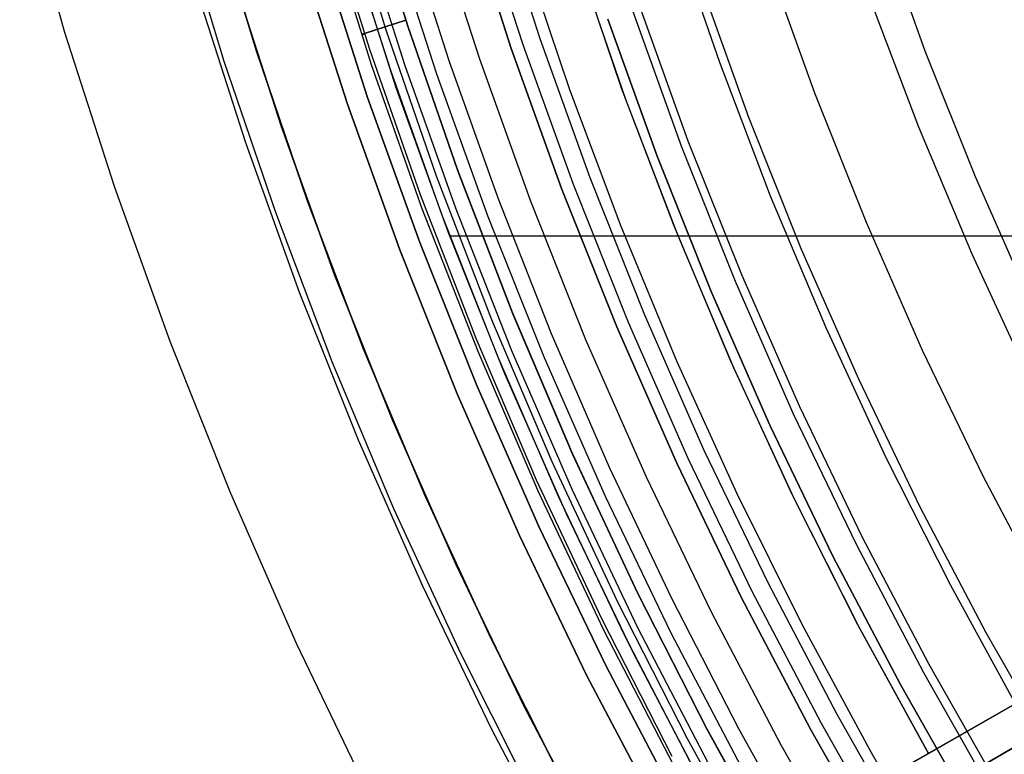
# Model space of a CAD drawing. Header units: millimetres. Extents: x 8929 to 10091, y -2708 to -1691.
# Tile 27 of 196: x 9435 to 9451, y -2093 to -2081. Entities that reach past the tile are written whole.
import ezdxf

# ---------------------------------------------------------------- set-up
doc = ezdxf.new("R2010")
doc.units = ezdxf.units.MM
for name, color, linetype in [('1', 7, 'Continuous'), ('COLOR EXT', 7, 'Continuous'), ('luz', 7, 'Continuous')]:
    doc.layers.add(name, color=color, linetype=linetype)

msp = doc.modelspace()

# ---------------------------------------------------------------- linework, layer by layer
at = {"layer": '1', "color": 7, "true_color": 0xffffff}
for p, q in [((9434.664, -2078.114, 69.704), (9435.399, -2080.707, 69.704)), ((9438.563, -2081.037, 46.606), (9437.81, -2078.541, 46.606)), ((9437.81, -2078.541, 34.804), (9438.563, -2081.037, 34.804)), ((9438.563, -2081.037, 40.705), (9437.81, -2078.541, 40.705)), ((9438.034, -2081.207, 65.998), (9437.275, -2078.693, 65.998)), ((9445.427, -2078.984, 44.653), (9446.188, -2081.214, 44.653)), ((9445.427, -2078.984, 44.653), (9446.188, -2081.214, 44.653)), ((9444.578, -2081.643, 42.804), (9443.8, -2079.356, 42.804)), ((9444.578, -2081.643, 51.854), (9443.8, -2079.356, 51.854)), ((9443.871, -2079.576, 60.904), (9444.643, -2081.824, 60.904)), ((9437.582, -2080.048, 71.704), (9438.382, -2082.539, 71.704)), ((9449.474, -2082.288, 76.403), (9448.671, -2080.171, 76.403)), ((9445.567, -2082.613, 138.188), (9444.76, -2080.369, 138.188)), ((9444.351, -2080.508, 46.153), (9445.163, -2082.766, 46.153)), ((9445.163, -2082.766, 53.153), (9444.351, -2080.508, 53.153)), ((9444.351, -2080.508, 49.653), (9445.163, -2082.766, 49.653)), ((9435.399, -2080.707, 69.704), (9436.223, -2083.274, 69.704)), ((9439.402, -2083.505, 46.606), (9438.563, -2081.037, 46.606)), ((9438.563, -2081.037, 34.804), (9439.402, -2083.505, 34.804)), ((9439.402, -2083.505, 40.705), (9438.563, -2081.037, 40.705)), ((9438.88, -2083.693, 65.998), (9438.034, -2081.207, 65.998)), ((9446.188, -2081.214, 44.653), (9447.027, -2083.416, 44.653)), ((9446.188, -2081.214, 44.653), (9447.027, -2083.416, 44.653)), ((9445.435, -2083.902, 42.804), (9444.578, -2081.643, 42.804)), ((9445.435, -2083.902, 51.854), (9444.578, -2081.643, 51.854)), ((9444.643, -2081.824, 60.904), (9445.492, -2084.044, 60.904)), ((9450.351, -2084.376, 76.403), (9449.474, -2082.288, 76.403)), ((9438.382, -2082.539, 71.704), (9439.268, -2085.002, 71.704)), ((9446.451, -2084.827, 138.188), (9445.567, -2082.613, 138.188)), ((9445.163, -2082.766, 46.153), (9446.053, -2084.994, 46.153)), ((9446.053, -2084.994, 53.153), (9445.163, -2082.766, 53.153)), ((9445.163, -2082.766, 49.653), (9446.053, -2084.994, 49.653)), ((9444.855, -2095.326, 34.804), (9466.566, -2082.922, 34.804)), ((9466.566, -2082.922, 42.804), (9449.63, -2092.597, 42.804)), ((9436.223, -2083.274, 69.704), (9437.135, -2085.81, 69.704)), ((9445.189, -2095.906, 34.804), (9466.789, -2083.308, 34.804)), ((9466.789, -2083.308, 42.804), (9449.94, -2093.135, 42.804)), ((9440.327, -2085.942, 46.606), (9439.402, -2083.505, 46.606)), ((9439.402, -2083.505, 34.804), (9440.327, -2085.942, 34.804)), ((9440.327, -2085.942, 40.705), (9439.402, -2083.505, 40.705)), ((9447.027, -2083.416, 44.653), (9447.941, -2085.587, 44.653)), ((9447.027, -2083.416, 44.653), (9447.941, -2085.587, 44.653)), ((9439.811, -2086.148, 65.998), (9438.88, -2083.693, 65.998)), ((9446.369, -2086.129, 42.804), (9445.435, -2083.902, 42.804)), ((9446.369, -2086.129, 51.854), (9445.435, -2083.902, 51.854)), ((9445.492, -2084.044, 60.904), (9446.416, -2086.234, 60.904)), ((9451.299, -2086.432, 76.403), (9450.351, -2084.376, 76.403)), ((9447.411, -2087.01, 138.188), (9446.451, -2084.827, 138.188)), ((9439.268, -2085.002, 71.704), (9440.238, -2087.432, 71.704)), ((9446.053, -2084.994, 46.153), (9447.018, -2087.19, 46.153)), ((9447.018, -2087.19, 53.153), (9446.053, -2084.994, 53.153)), ((9446.053, -2084.994, 49.653), (9447.018, -2087.19, 49.653)), ((9447.941, -2085.587, 44.653), (9448.93, -2087.726, 44.653)), ((9447.941, -2085.587, 44.653), (9448.93, -2087.726, 44.653)), ((9437.135, -2085.81, 69.704), (9438.135, -2088.314, 69.704)), ((9441.336, -2088.345, 46.606), (9440.327, -2085.942, 46.606)), ((9440.327, -2085.942, 34.804), (9441.336, -2088.345, 34.804)), ((9441.336, -2088.345, 40.705), (9440.327, -2085.942, 40.705)), ((9440.828, -2088.569, 65.998), (9439.811, -2086.148, 65.998)), ((9447.381, -2088.322, 42.804), (9446.369, -2086.129, 42.804)), ((9447.381, -2088.322, 51.854), (9446.369, -2086.129, 51.854)), ((9446.416, -2086.234, 60.904), (9447.415, -2088.392, 60.904)), ((9448.445, -2089.158, 138.188), (9447.411, -2087.01, 138.188)), ((9447.018, -2087.19, 46.153), (9448.059, -2089.352, 46.153)), ((9448.059, -2089.352, 53.153), (9447.018, -2087.19, 53.153)), ((9447.018, -2087.19, 49.653), (9448.059, -2089.352, 49.653)), ((9440.238, -2087.432, 71.704), (9441.291, -2089.828, 71.704)), ((9448.93, -2087.726, 44.653), (9449.992, -2089.829, 44.653)), ((9448.93, -2087.726, 44.653), (9449.992, -2089.829, 44.653)), ((9449.63, -2092.597, 60.904), (9458.313, -2087.637, 70.904)), ((9449.94, -2093.135, 60.904), (9458.579, -2088.097, 70.904)), ((9438.135, -2088.314, 69.704), (9439.22, -2090.782, 69.704)), ((9442.428, -2090.713, 46.606), (9441.336, -2088.345, 46.606)), ((9441.336, -2088.345, 34.804), (9442.428, -2090.713, 34.804)), ((9442.428, -2090.713, 40.705), (9441.336, -2088.345, 40.705)), ((9448.469, -2090.479, 42.804), (9447.381, -2088.322, 42.804)), ((9448.469, -2090.479, 51.854), (9447.381, -2088.322, 51.854)), ((9447.415, -2088.392, 60.904), (9448.486, -2090.513, 60.904)), ((9441.928, -2090.954, 65.998), (9440.828, -2088.569, 65.998)), ((9449.553, -2091.269, 138.188), (9448.445, -2089.158, 138.188)), ((9448.059, -2089.352, 46.153), (9449.174, -2091.476, 46.153)), ((9449.174, -2091.476, 53.153), (9448.059, -2089.352, 53.153)), ((9448.059, -2089.352, 49.653), (9449.174, -2091.476, 49.653)), ((9441.291, -2089.828, 71.704), (9442.427, -2092.185, 71.704)), ((9449.992, -2089.829, 44.653), (9451.127, -2091.894, 44.653)), ((9449.992, -2089.829, 44.653), (9451.127, -2091.894, 44.653)), ((9453.407, -2090.439, 76.403), (9444.372, -2095.601, 65.998)), ((9449.63, -2092.597, 42.804), (9448.469, -2090.479, 42.804)), ((9449.63, -2092.597, 51.854), (9448.469, -2090.479, 51.854)), ((9448.486, -2090.513, 60.904), (9449.63, -2092.597, 60.904)), ((9439.22, -2090.782, 69.704), (9440.389, -2093.21, 69.704)), ((9443.601, -2093.04, 46.606), (9442.428, -2090.713, 46.606)), ((9442.428, -2090.713, 34.804), (9443.601, -2093.04, 34.804)), ((9443.601, -2093.04, 40.705), (9442.428, -2090.713, 40.705)), ((9443.11, -2093.299, 65.998), (9441.928, -2090.954, 65.998)), ((9453.698, -2090.943, 76.403), (9444.71, -2096.185, 65.998)), ((9450.734, -2093.341, 138.188), (9449.553, -2091.269, 138.188)), ((9449.174, -2091.476, 46.153), (9450.362, -2093.561, 46.153)), ((9450.362, -2093.561, 53.153), (9449.174, -2091.476, 53.153)), ((9449.174, -2091.476, 49.653), (9450.362, -2093.561, 49.653)), ((9450.51, -2092.095, 73.067), (9450.51, -2092.095, 61.917)), ((9450.51, -2092.095, 42.804), (9450.51, -2092.095, 34.804)), ((9442.427, -2092.185, 71.704), (9443.643, -2094.503, 71.704)), ((9449.63, -2092.597, 55.603), (9440.847, -2097.615, 55.603)), ((9449.63, -2092.597, 42.804), (9449.63, -2092.597, 60.904))]:
    msp.add_line(p, q, dxfattribs=at)
at = {"layer": 'COLOR EXT', "color": 30, "true_color": 0xff8d00}
for p, q in [((9440.01, -2078.949, 21.604), (9440.769, -2081.347, 21.604)), ((9440.25, -2078.878, -28.696), (9441.007, -2081.268, -28.696)), ((9441.736, -2081.193, 19.504), (9441.005, -2078.906, 19.504)), ((9440.867, -2081.636, 34.804), (9440.097, -2079.236, 34.804)), ((9440.867, -2081.636, 28.204), (9440.097, -2079.236, 28.204)), ((9440.062, -2081.909, -28.696), (9439.283, -2079.482, -28.696)), ((9439.283, -2079.482, -30.696), (9440.062, -2081.909, -30.696)), ((9440.062, -2081.909, -29.696), (9439.283, -2079.482, -29.696)), ((9438.974, -2082.28, 34.804), (9438.182, -2079.815, 34.804)), ((9438.182, -2079.815, -30.696), (9438.974, -2082.28, -30.696)), ((9438.974, -2082.28, 2.054), (9438.182, -2079.815, 2.054)), ((9442.543, -2083.454, 19.504), (9441.736, -2081.193, 19.504)), ((9440.769, -2081.347, 21.604), (9441.61, -2083.717, 21.604)), ((9441.007, -2081.268, -28.696), (9441.845, -2083.629, -28.696)), ((9441.72, -2084.007, 34.804), (9440.867, -2081.636, 34.804)), ((9441.72, -2084.007, 28.204), (9440.867, -2081.636, 28.204)), ((9440.925, -2084.308, -28.696), (9440.062, -2081.909, -28.696)), ((9440.062, -2081.909, -30.696), (9440.925, -2084.308, -30.696)), ((9440.925, -2084.308, -29.696), (9440.062, -2081.909, -29.696)), ((9439.85, -2084.716, 34.804), (9438.974, -2082.28, 34.804)), ((9438.974, -2082.28, -30.696), (9439.85, -2084.716, -30.696)), ((9439.85, -2084.716, 2.054), (9438.974, -2082.28, 2.054)), ((9443.424, -2085.687, 19.504), (9442.543, -2083.454, 19.504)), ((9441.845, -2083.629, -28.696), (9442.764, -2085.961, -28.696)), ((9441.61, -2083.717, 21.604), (9442.533, -2086.057, 21.604)), ((9442.654, -2086.347, 34.804), (9441.72, -2084.007, 34.804)), ((9442.654, -2086.347, 28.204), (9441.72, -2084.007, 28.204)), ((9441.745, -2084.074, 21.604), (9482.608, -2084.074, 21.604)), ((9441.87, -2086.676, -28.696), (9440.925, -2084.308, -28.696)), ((9440.925, -2084.308, -30.696), (9441.87, -2086.676, -30.696)), ((9441.87, -2086.676, -29.696), (9440.925, -2084.308, -29.696)), ((9440.81, -2087.121, 34.804), (9439.85, -2084.716, 34.804)), ((9439.85, -2084.716, -30.696), (9440.81, -2087.121, -30.696)), ((9440.81, -2087.121, 2.054), (9439.85, -2084.716, 2.054)), ((9444.38, -2087.89, 19.504), (9443.424, -2085.687, 19.504)), ((9442.764, -2085.961, -28.696), (9443.763, -2088.259, -28.696)), ((9442.533, -2086.057, 21.604), (9443.535, -2088.363, 21.604)), ((9443.668, -2088.654, 34.804), (9442.654, -2086.347, 34.804)), ((9443.668, -2088.654, 28.204), (9442.654, -2086.347, 28.204)), ((9442.896, -2089.01, -28.696), (9441.87, -2086.676, -28.696)), ((9441.87, -2086.676, -30.696), (9442.896, -2089.01, -30.696)), ((9442.896, -2089.01, -29.696), (9441.87, -2086.676, -29.696)), ((9441.852, -2089.491, 34.804), (9440.81, -2087.121, 34.804)), ((9440.81, -2087.121, -30.696), (9441.852, -2089.491, -30.696)), ((9441.852, -2089.491, 2.054), (9440.81, -2087.121, 2.054)), ((9445.409, -2090.059, 19.504), (9444.38, -2087.89, 19.504)), ((9443.535, -2088.363, 21.604), (9444.616, -2090.634, 21.604)), ((9443.763, -2088.259, -28.696), (9444.84, -2090.522, -28.696)), ((9444.762, -2090.925, 34.804), (9443.668, -2088.654, 34.804)), ((9444.762, -2090.925, 28.204), (9443.668, -2088.654, 28.204)), ((9444.002, -2091.307, -28.696), (9442.896, -2089.01, -28.696)), ((9442.896, -2089.01, -30.696), (9444.002, -2091.307, -30.696)), ((9444.002, -2091.307, -29.696), (9442.896, -2089.01, -29.696)), ((9442.975, -2091.824, 34.804), (9441.852, -2089.491, 34.804)), ((9441.852, -2089.491, -30.696), (9442.975, -2091.824, -30.696)), ((9442.975, -2091.824, 2.054), (9441.852, -2089.491, 2.054)), ((9446.509, -2092.194, 19.504), (9445.409, -2090.059, 19.504)), ((9444.616, -2090.634, 21.604), (9445.775, -2092.866, 21.604)), ((9444.84, -2090.522, -28.696), (9445.995, -2092.746, -28.696)), ((9445.933, -2093.156, 34.804), (9444.762, -2090.925, 34.804)), ((9445.933, -2093.156, 28.204), (9444.762, -2090.925, 28.204)), ((9445.187, -2093.564, -28.696), (9444.002, -2091.307, -28.696)), ((9444.002, -2091.307, -30.696), (9445.187, -2093.564, -30.696)), ((9445.187, -2093.564, -29.696), (9444.002, -2091.307, -29.696)), ((9444.178, -2094.116, 34.804), (9442.975, -2091.824, 34.804)), ((9442.975, -2091.824, -30.696), (9444.178, -2094.116, -30.696)), ((9444.178, -2094.116, 2.054), (9442.975, -2091.824, 2.054)), ((9447.68, -2094.29, 19.504), (9446.509, -2092.194, 19.504))]:
    msp.add_line(p, q, dxfattribs=at)
at = {"layer": 'luz', "color": 7, "true_color": 0xffffff}
for p, q in [((9440.702, -2080.691, -23.809), (9439.958, -2078.264, -23.819)), ((9440.702, -2080.691, -24.395), (9439.958, -2078.264, -24.406)), ((9440.702, -2080.691, -25.809), (9439.958, -2078.264, -25.819)), ((9440.702, -2080.691, -26.395), (9439.958, -2078.264, -26.406)), ((9440.311, -2078.198, -23.44), (9441.052, -2080.608, -23.44)), ((9440.315, -2078.209, -23.615), (9441.056, -2080.621, -23.605)), ((9441.056, -2080.621, -24.605), (9440.315, -2078.209, -24.615)), ((9440.315, -2078.209, -23.196), (9441.056, -2080.621, -23.196)), ((9440.315, -2078.209, -25.615), (9441.056, -2080.621, -25.605)), ((9441.056, -2080.621, -26.605), (9440.315, -2078.209, -26.615)), ((9441.056, -2080.621, -28.896), (9440.315, -2078.209, -28.896)), ((9440.315, -2078.209, -24.946), (9441.056, -2080.621, -24.946)), ((9440.315, -2078.209, -27.552), (9441.056, -2080.621, -27.552)), ((9440.429, -2081.008, -24.013), (9439.678, -2078.586, -24.023)), ((9440.429, -2081.008, -24.186), (9439.678, -2078.586, -24.197)), ((9440.429, -2081.008, -26.013), (9439.678, -2078.586, -26.023)), ((9440.429, -2081.008, -26.186), (9439.678, -2078.586, -26.197)), ((9442.76, -2080.991, -25.957), (9442.011, -2078.658, -25.957)), ((9442.76, -2080.991, -23.196), (9442.011, -2078.658, -23.196)), ((9442.011, -2078.658, -24.577), (9442.76, -2080.991, -24.577)), ((9442.202, -2078.6, -30.696), (9442.95, -2080.927, -30.696)), ((9443.234, -2080.83, -26.457), (9442.49, -2078.513, -26.457)), ((9442.24, -2081.168, -31.218), (9441.485, -2078.817, -31.218)), ((9440.459, -2081.257, -24.098), (9439.705, -2078.854, -24.109)), ((9440.459, -2081.257, -26.098), (9439.705, -2078.854, -26.109)), ((9448.819, -2078.93, -28.82), (9449.574, -2081.028, -28.82)), ((9440.767, -2079.034, -30.696), (9441.53, -2081.41, -30.696)), ((9440.394, -2081.797, -30.696), (9439.618, -2079.381, -30.696)), ((9440.394, -2081.797, -28.896), (9439.618, -2079.381, -28.896)), ((9439.618, -2079.381, -29.796), (9440.394, -2081.797, -29.796)), ((9442.956, -2079.392, -26.421), (9443.721, -2081.668, -26.421)), ((9446.976, -2079.557, -29.883), (9447.753, -2081.719, -29.883)), ((9446.675, -2082.127, -29.575), (9445.885, -2079.928, -29.575)), ((9444.866, -2080.275, -29.289), (9445.67, -2082.509, -29.289)), ((9441.024, -2080.524, -23.596), (9440.343, -2080.746, -24.01)), ((9440.343, -2080.746, -24.183), (9441.024, -2080.524, -24.596)), ((9441.024, -2080.524, -25.596), (9440.343, -2080.746, -26.01)), ((9440.343, -2080.746, -26.183), (9441.024, -2080.524, -26.596)), ((9441.052, -2080.608, -23.44), (9441.875, -2082.991, -23.44)), ((9440.297, -2080.761, -24.084), (9440.296, -2080.761, -24.088)), ((9440.296, -2080.761, -24.088), (9440.296, -2080.761, -24.091)), ((9440.296, -2080.761, -24.091), (9440.296, -2080.761, -24.095)), ((9440.296, -2080.761, -24.095), (9440.296, -2080.761, -24.098)), ((9440.296, -2080.761, -24.098), (9440.296, -2080.761, -24.102)), ((9440.296, -2080.761, -24.102), (9440.296, -2080.761, -24.105)), ((9440.296, -2080.761, -24.105), (9440.297, -2080.761, -24.108)), ((9440.297, -2080.761, -26.084), (9440.296, -2080.761, -26.088)), ((9440.296, -2080.761, -26.088), (9440.296, -2080.761, -26.091)), ((9440.296, -2080.761, -26.091), (9440.296, -2080.761, -26.095)), ((9440.296, -2080.761, -26.095), (9440.296, -2080.761, -26.098)), ((9440.296, -2080.761, -26.098), (9440.296, -2080.761, -26.102)), ((9440.296, -2080.761, -26.102), (9440.296, -2080.761, -26.105)), ((9440.296, -2080.761, -26.105), (9440.297, -2080.761, -26.108)), ((9440.298, -2080.761, -24.078), (9440.297, -2080.761, -24.081)), ((9440.297, -2080.761, -24.081), (9440.297, -2080.761, -24.084)), ((9440.297, -2080.761, -24.108), (9440.297, -2080.761, -24.112)), ((9440.297, -2080.761, -24.112), (9440.298, -2080.761, -24.115)), ((9440.298, -2080.761, -26.078), (9440.297, -2080.761, -26.081)), ((9440.297, -2080.761, -26.081), (9440.297, -2080.761, -26.084)), ((9440.297, -2080.761, -26.108), (9440.297, -2080.761, -26.112)), ((9440.297, -2080.761, -26.112), (9440.298, -2080.761, -26.115)), ((9440.299, -2080.76, -24.071), (9440.298, -2080.76, -24.074)), ((9440.298, -2080.76, -24.074), (9440.298, -2080.761, -24.078)), ((9440.298, -2080.761, -24.115), (9440.298, -2080.76, -24.119)), ((9440.298, -2080.76, -24.119), (9440.299, -2080.76, -24.122)), ((9440.299, -2080.76, -26.071), (9440.298, -2080.76, -26.074)), ((9440.298, -2080.76, -26.074), (9440.298, -2080.761, -26.078)), ((9440.298, -2080.761, -26.115), (9440.298, -2080.76, -26.119)), ((9440.298, -2080.76, -26.119), (9440.299, -2080.76, -26.122)), ((9440.3, -2080.76, -24.068), (9440.299, -2080.76, -24.071)), ((9440.299, -2080.76, -24.122), (9440.3, -2080.76, -24.125)), ((9440.3, -2080.76, -26.068), (9440.299, -2080.76, -26.071)), ((9440.299, -2080.76, -26.122), (9440.3, -2080.76, -26.125)), ((9440.301, -2080.76, -24.064), (9440.3, -2080.76, -24.068)), ((9440.3, -2080.76, -24.125), (9440.301, -2080.76, -24.129)), ((9440.301, -2080.76, -26.064), (9440.3, -2080.76, -26.068)), ((9440.3, -2080.76, -26.125), (9440.301, -2080.76, -26.129)), ((9440.302, -2080.759, -24.061), (9440.301, -2080.76, -24.064)), ((9440.301, -2080.76, -24.129), (9440.302, -2080.759, -24.132)), ((9440.302, -2080.759, -26.061), (9440.301, -2080.76, -26.064)), ((9440.301, -2080.76, -26.129), (9440.302, -2080.759, -26.132)), ((9440.303, -2080.759, -24.058), (9440.302, -2080.759, -24.061)), ((9440.302, -2080.759, -24.132), (9440.303, -2080.759, -24.135)), ((9440.303, -2080.759, -26.058), (9440.302, -2080.759, -26.061)), ((9440.302, -2080.759, -26.132), (9440.303, -2080.759, -26.135)), ((9440.304, -2080.758, -24.055), (9440.303, -2080.759, -24.058)), ((9440.303, -2080.759, -24.135), (9440.304, -2080.758, -24.138)), ((9440.304, -2080.758, -26.055), (9440.303, -2080.759, -26.058)), ((9440.303, -2080.759, -26.135), (9440.304, -2080.758, -26.138)), ((9440.306, -2080.758, -24.052), (9440.304, -2080.758, -24.055)), ((9440.304, -2080.758, -24.138), (9440.306, -2080.758, -24.141)), ((9440.306, -2080.758, -26.052), (9440.304, -2080.758, -26.055)), ((9440.304, -2080.758, -26.138), (9440.306, -2080.758, -26.141)), ((9440.307, -2080.757, -24.049), (9440.306, -2080.758, -24.052)), ((9440.306, -2080.758, -24.141), (9440.307, -2080.757, -24.144)), ((9440.307, -2080.757, -26.049), (9440.306, -2080.758, -26.052)), ((9440.306, -2080.758, -26.141), (9440.307, -2080.757, -26.144)), ((9440.309, -2080.757, -24.046), (9440.307, -2080.757, -24.049)), ((9440.307, -2080.757, -24.144), (9440.309, -2080.757, -24.147)), ((9440.309, -2080.757, -26.046), (9440.307, -2080.757, -26.049)), ((9440.307, -2080.757, -26.144), (9440.309, -2080.757, -26.147)), ((9440.311, -2080.756, -24.043), (9440.309, -2080.757, -24.046)), ((9440.309, -2080.757, -24.147), (9440.311, -2080.756, -24.15)), ((9440.311, -2080.756, -26.043), (9440.309, -2080.757, -26.046)), ((9440.309, -2080.757, -26.147), (9440.311, -2080.756, -26.15)), ((9440.313, -2080.756, -24.04), (9440.311, -2080.756, -24.043)), ((9440.311, -2080.756, -24.15), (9440.313, -2080.756, -24.153)), ((9440.313, -2080.756, -26.04), (9440.311, -2080.756, -26.043)), ((9440.311, -2080.756, -26.15), (9440.313, -2080.756, -26.153)), ((9440.314, -2080.755, -24.037), (9440.313, -2080.756, -24.04)), ((9440.313, -2080.756, -24.153), (9440.314, -2080.755, -24.156)), ((9440.314, -2080.755, -26.037), (9440.313, -2080.756, -26.04)), ((9440.313, -2080.756, -26.153), (9440.314, -2080.755, -26.156)), ((9440.316, -2080.755, -24.034), (9440.314, -2080.755, -24.037)), ((9440.314, -2080.755, -24.156), (9440.316, -2080.755, -24.159)), ((9440.316, -2080.755, -26.034), (9440.314, -2080.755, -26.037)), ((9440.314, -2080.755, -26.156), (9440.316, -2080.755, -26.159)), ((9440.318, -2080.754, -24.032), (9440.316, -2080.755, -24.034)), ((9440.316, -2080.755, -24.159), (9440.318, -2080.754, -24.161)), ((9440.318, -2080.754, -26.032), (9440.316, -2080.755, -26.034)), ((9440.316, -2080.755, -26.159), (9440.318, -2080.754, -26.161)), ((9440.321, -2080.753, -24.029), (9440.318, -2080.754, -24.032)), ((9440.318, -2080.754, -24.161), (9440.321, -2080.753, -24.164)), ((9440.321, -2080.753, -26.029), (9440.318, -2080.754, -26.032)), ((9440.318, -2080.754, -26.161), (9440.321, -2080.753, -26.164)), ((9440.323, -2080.752, -24.027), (9440.321, -2080.753, -24.029)), ((9440.321, -2080.753, -24.164), (9440.323, -2080.752, -24.166)), ((9440.323, -2080.752, -26.027), (9440.321, -2080.753, -26.029)), ((9440.321, -2080.753, -26.164), (9440.323, -2080.752, -26.166)), ((9440.325, -2080.752, -24.024), (9440.323, -2080.752, -24.027)), ((9440.323, -2080.752, -24.166), (9440.325, -2080.752, -24.169)), ((9440.325, -2080.752, -26.024), (9440.323, -2080.752, -26.027)), ((9440.323, -2080.752, -26.166), (9440.325, -2080.752, -26.169)), ((9440.328, -2080.751, -24.022), (9440.325, -2080.752, -24.024)), ((9440.325, -2080.752, -24.169), (9440.328, -2080.751, -24.171)), ((9440.328, -2080.751, -26.022), (9440.325, -2080.752, -26.024)), ((9440.325, -2080.752, -26.169), (9440.328, -2080.751, -26.171)), ((9440.33, -2080.75, -24.02), (9440.328, -2080.751, -24.022)), ((9440.328, -2080.751, -24.171), (9440.33, -2080.75, -24.173)), ((9440.33, -2080.75, -26.02), (9440.328, -2080.751, -26.022)), ((9440.328, -2080.751, -26.171), (9440.33, -2080.75, -26.173)), ((9440.333, -2080.749, -24.018), (9440.33, -2080.75, -24.02)), ((9440.33, -2080.75, -24.173), (9440.333, -2080.749, -24.175)), ((9440.333, -2080.749, -26.018), (9440.33, -2080.75, -26.02)), ((9440.33, -2080.75, -26.173), (9440.333, -2080.749, -26.175)), ((9440.335, -2080.748, -24.015), (9440.333, -2080.749, -24.018)), ((9440.333, -2080.749, -24.175), (9440.335, -2080.748, -24.177)), ((9440.335, -2080.748, -26.015), (9440.333, -2080.749, -26.018)), ((9440.333, -2080.749, -26.175), (9440.335, -2080.748, -26.177)), ((9440.338, -2080.748, -24.014), (9440.335, -2080.748, -24.015)), ((9440.335, -2080.748, -24.177), (9440.338, -2080.748, -24.179)), ((9440.338, -2080.748, -26.014), (9440.335, -2080.748, -26.015)), ((9440.335, -2080.748, -26.177), (9440.338, -2080.748, -26.179)), ((9440.341, -2080.747, -24.012), (9440.338, -2080.748, -24.014)), ((9440.338, -2080.748, -24.179), (9440.341, -2080.747, -24.181)), ((9440.341, -2080.747, -26.012), (9440.338, -2080.748, -26.014)), ((9440.338, -2080.748, -26.179), (9440.341, -2080.747, -26.181)), ((9440.343, -2080.746, -24.01), (9440.341, -2080.747, -24.012)), ((9440.341, -2080.747, -24.181), (9440.343, -2080.746, -24.183)), ((9440.343, -2080.746, -26.01), (9440.341, -2080.747, -26.012)), ((9440.341, -2080.747, -26.181), (9440.343, -2080.746, -26.183)), ((9441.53, -2083.091, -23.798), (9440.702, -2080.691, -23.809)), ((9441.53, -2083.091, -24.384), (9440.702, -2080.691, -24.395)), ((9441.53, -2083.091, -25.798), (9440.702, -2080.691, -25.809)), ((9441.53, -2083.091, -26.384), (9440.702, -2080.691, -26.395)), ((9441.056, -2080.621, -23.605), (9441.881, -2083.006, -23.594)), ((9441.881, -2083.006, -24.594), (9441.056, -2080.621, -24.605)), ((9441.056, -2080.621, -23.196), (9441.881, -2083.006, -23.196)), ((9441.056, -2080.621, -25.605), (9441.881, -2083.006, -25.594)), ((9441.881, -2083.006, -26.594), (9441.056, -2080.621, -26.605)), ((9441.881, -2083.006, -28.896), (9441.056, -2080.621, -28.896)), ((9441.056, -2080.621, -24.946), (9441.881, -2083.006, -24.946)), ((9441.056, -2080.621, -27.552), (9441.881, -2083.006, -27.552)), ((9442.95, -2080.927, -30.696), (9443.777, -2083.227, -30.696)), ((9444.057, -2083.12, -26.457), (9443.234, -2080.83, -26.457)), ((9441.263, -2083.402, -24.002), (9440.429, -2081.008, -24.013)), ((9441.263, -2083.402, -24.176), (9440.429, -2081.008, -24.186)), ((9441.263, -2083.402, -26.002), (9440.429, -2081.008, -26.013)), ((9441.263, -2083.402, -26.176), (9440.429, -2081.008, -26.186)), ((9443.59, -2083.298, -25.957), (9442.76, -2080.991, -25.957)), ((9443.59, -2083.298, -23.196), (9442.76, -2080.991, -23.196)), ((9442.76, -2080.991, -24.577), (9443.59, -2083.298, -24.577)), ((9449.574, -2081.028, -28.82), (9450.401, -2083.099, -28.82)), ((9441.295, -2083.633, -24.088), (9440.459, -2081.257, -24.098)), ((9441.295, -2083.633, -26.088), (9440.459, -2081.257, -26.098)), ((9443.076, -2083.493, -31.218), (9442.24, -2081.168, -31.218)), ((9441.53, -2081.41, -30.696), (9442.374, -2083.759, -30.696)), ((9443.721, -2081.668, -26.421), (9444.564, -2083.916, -26.421)), ((9447.753, -2081.719, -29.883), (9448.605, -2083.852, -29.883)), ((9441.252, -2084.184, -30.696), (9440.394, -2081.797, -30.696)), ((9441.252, -2084.184, -28.896), (9440.394, -2081.797, -28.896)), ((9440.394, -2081.797, -29.796), (9441.252, -2084.184, -29.796)), ((9447.542, -2084.298, -29.575), (9446.675, -2082.127, -29.575)), ((9445.67, -2082.509, -29.289), (9446.55, -2084.714, -29.289)), ((9441.875, -2082.991, -23.44), (9442.781, -2085.344, -23.44)), ((9441.881, -2083.006, -23.594), (9442.788, -2085.36, -23.582)), ((9442.788, -2085.36, -24.582), (9441.881, -2083.006, -24.594)), ((9441.881, -2083.006, -23.196), (9442.788, -2085.36, -23.196)), ((9441.881, -2083.006, -25.594), (9442.788, -2085.36, -25.582)), ((9442.788, -2085.36, -26.582), (9441.881, -2083.006, -26.594)), ((9442.788, -2085.36, -28.896), (9441.881, -2083.006, -28.896)), ((9441.881, -2083.006, -24.946), (9442.788, -2085.36, -24.946)), ((9441.881, -2083.006, -27.552), (9442.788, -2085.36, -27.552)), ((9442.442, -2085.46, -23.787), (9441.53, -2083.091, -23.798)), ((9442.442, -2085.46, -24.373), (9441.53, -2083.091, -24.384)), ((9442.442, -2085.46, -25.787), (9441.53, -2083.091, -25.798)), ((9442.442, -2085.46, -26.373), (9441.53, -2083.091, -26.384)), ((9444.96, -2085.381, -26.457), (9444.057, -2083.12, -26.457)), ((9450.401, -2083.099, -28.82), (9451.298, -2085.141, -28.82)), ((9444.498, -2085.574, -25.957), (9443.59, -2083.298, -25.957)), ((9444.498, -2085.574, -23.196), (9443.59, -2083.298, -23.196)), ((9443.59, -2083.298, -24.577), (9444.498, -2085.574, -24.577)), ((9443.777, -2083.227, -30.696), (9444.683, -2085.497, -30.696)), ((9442.18, -2085.765, -23.992), (9441.263, -2083.402, -24.002)), ((9442.18, -2085.765, -24.165), (9441.263, -2083.402, -24.176)), ((9442.18, -2085.765, -25.992), (9441.263, -2083.402, -26.002)), ((9442.18, -2085.765, -26.165), (9441.263, -2083.402, -26.176)), ((9443.991, -2085.787, -31.218), (9443.076, -2083.493, -31.218)), ((9442.213, -2085.978, -24.077), (9441.295, -2083.633, -24.088)), ((9442.213, -2085.978, -26.077), (9441.295, -2083.633, -26.088)), ((9442.374, -2083.759, -30.696), (9443.3, -2086.077, -30.696)), ((9448.605, -2083.852, -29.883), (9449.53, -2085.955, -29.883)), ((9444.564, -2083.916, -26.421), (9445.483, -2086.134, -26.421)), ((9442.193, -2086.541, -30.696), (9441.252, -2084.184, -30.696)), ((9442.193, -2086.541, -28.896), (9441.252, -2084.184, -28.896)), ((9441.252, -2084.184, -29.796), (9442.193, -2086.541, -29.796)), ((9448.482, -2086.437, -29.575), (9447.542, -2084.298, -29.575)), ((9446.55, -2084.714, -29.289), (9447.506, -2086.887, -29.289)), ((9443.435, -2087.796, -23.776), (9442.442, -2085.46, -23.787)), ((9443.435, -2087.796, -24.362), (9442.442, -2085.46, -24.373)), ((9443.435, -2087.796, -25.776), (9442.442, -2085.46, -25.787)), ((9443.435, -2087.796, -26.362), (9442.442, -2085.46, -26.373)), ((9442.781, -2085.344, -23.44), (9443.768, -2087.664, -23.44)), ((9442.788, -2085.36, -23.582), (9443.776, -2087.681, -23.571)), ((9443.776, -2087.681, -24.571), (9442.788, -2085.36, -24.582)), ((9442.788, -2085.36, -23.196), (9443.776, -2087.681, -23.196)), ((9442.788, -2085.36, -25.582), (9443.776, -2087.681, -25.571)), ((9443.776, -2087.681, -26.571), (9442.788, -2085.36, -26.582)), ((9443.776, -2087.681, -28.896), (9442.788, -2085.36, -28.896)), ((9442.788, -2085.36, -24.946), (9443.776, -2087.681, -24.946)), ((9442.788, -2085.36, -27.552), (9443.776, -2087.681, -27.552)), ((9445.939, -2087.609, -26.457), (9444.96, -2085.381, -26.457)), ((9445.485, -2087.818, -25.957), (9444.498, -2085.574, -25.957)), ((9445.485, -2087.818, -23.196), (9444.498, -2085.574, -23.196)), ((9444.498, -2085.574, -24.577), (9445.485, -2087.818, -24.577)), ((9444.683, -2085.497, -30.696), (9445.667, -2087.734, -30.696)), ((9443.177, -2088.096, -23.981), (9442.18, -2085.765, -23.992)), ((9443.177, -2088.096, -24.154), (9442.18, -2085.765, -24.165)), ((9443.177, -2088.096, -25.981), (9442.18, -2085.765, -25.992)), ((9443.177, -2088.096, -26.154), (9442.18, -2085.765, -26.165)), ((9444.985, -2088.048, -31.218), (9443.991, -2085.787, -31.218)), ((9449.53, -2085.955, -29.883), (9450.526, -2088.025, -29.883)), ((9443.21, -2088.291, -24.066), (9442.213, -2085.978, -24.077)), ((9443.21, -2088.291, -26.066), (9442.213, -2085.978, -26.077)), ((9443.3, -2086.077, -30.696), (9444.304, -2088.362, -30.696)), ((9445.483, -2086.134, -26.421), (9446.477, -2088.32, -26.421)), ((9449.497, -2088.543, -29.575), (9448.482, -2086.437, -29.575)), ((9443.214, -2088.863, -30.696), (9442.193, -2086.541, -30.696)), ((9443.214, -2088.863, -28.896), (9442.193, -2086.541, -28.896)), ((9442.193, -2086.541, -29.796), (9443.214, -2088.863, -29.796)), ((9447.506, -2086.887, -29.289), (9448.536, -2089.026, -29.289)), ((9443.768, -2087.664, -23.44), (9444.836, -2089.948, -23.44)), ((9443.776, -2087.681, -23.571), (9444.845, -2089.967, -23.56)), ((9444.845, -2089.967, -24.56), (9443.776, -2087.681, -24.571)), ((9443.776, -2087.681, -23.196), (9444.845, -2089.967, -23.196)), ((9443.776, -2087.681, -25.571), (9444.845, -2089.967, -25.56)), ((9444.845, -2089.967, -26.56), (9443.776, -2087.681, -26.571)), ((9444.845, -2089.967, -28.896), (9443.776, -2087.681, -28.896)), ((9443.776, -2087.681, -24.946), (9444.845, -2089.967, -24.946)), ((9443.776, -2087.681, -27.552), (9444.845, -2089.967, -27.552)), ((9445.667, -2087.734, -30.696), (9446.727, -2089.936, -30.696)), ((9446.995, -2089.801, -26.457), (9445.939, -2087.609, -26.457)), ((9444.51, -2090.097, -23.764), (9443.435, -2087.796, -23.776)), ((9444.51, -2090.097, -24.351), (9443.435, -2087.796, -24.362)), ((9444.51, -2090.097, -25.764), (9443.435, -2087.796, -25.776)), ((9444.51, -2090.097, -26.351), (9443.435, -2087.796, -26.362)), ((9446.548, -2090.026, -25.957), (9445.485, -2087.818, -25.957)), ((9446.548, -2090.026, -23.196), (9445.485, -2087.818, -23.196)), ((9445.485, -2087.818, -24.577), (9446.548, -2090.026, -24.577)), ((9446.057, -2090.273, -31.218), (9444.985, -2088.048, -31.218)), ((9450.526, -2088.025, -29.883), (9451.594, -2090.059, -29.883)), ((9444.255, -2090.391, -23.969), (9443.177, -2088.096, -23.981)), ((9444.255, -2090.391, -24.143), (9443.177, -2088.096, -24.154)), ((9444.255, -2090.391, -25.969), (9443.177, -2088.096, -25.981)), ((9444.255, -2090.391, -26.143), (9443.177, -2088.096, -26.154)), ((9444.287, -2090.568, -24.055), (9443.21, -2088.291, -24.066)), ((9444.287, -2090.568, -26.055), (9443.21, -2088.291, -26.066)), ((9444.304, -2088.362, -30.696), (9445.387, -2090.61, -30.696)), ((9446.477, -2088.32, -26.421), (9447.545, -2090.47, -26.421)), ((9450.583, -2090.613, -29.575), (9449.497, -2088.543, -29.575)), ((9444.315, -2091.149, -30.696), (9443.214, -2088.863, -30.696)), ((9444.315, -2091.149, -28.896), (9443.214, -2088.863, -28.896)), ((9443.214, -2088.863, -29.796), (9444.315, -2091.149, -29.796)), ((9448.536, -2089.026, -29.289), (9449.639, -2091.129, -29.289)), ((9448.126, -2091.956, -26.457), (9446.995, -2089.801, -26.457)), ((9444.836, -2089.948, -23.44), (9445.982, -2092.194, -23.44)), ((9444.845, -2089.967, -23.56), (9445.992, -2092.214, -23.548)), ((9445.992, -2092.214, -24.548), (9444.845, -2089.967, -24.56)), ((9444.845, -2089.967, -23.196), (9445.992, -2092.214, -23.196)), ((9444.845, -2089.967, -25.56), (9445.992, -2092.214, -25.548)), ((9445.992, -2092.214, -26.548), (9444.845, -2089.967, -26.56)), ((9445.992, -2092.214, -28.896), (9444.845, -2089.967, -28.896)), ((9444.845, -2089.967, -24.946), (9445.992, -2092.214, -24.946)), ((9444.845, -2089.967, -27.552), (9445.992, -2092.214, -27.552)), ((9446.727, -2089.936, -30.696), (9447.863, -2092.1, -30.696)), ((9445.664, -2092.358, -23.753), (9444.51, -2090.097, -23.764)), ((9445.664, -2092.358, -24.34), (9444.51, -2090.097, -24.351)), ((9445.664, -2092.358, -25.753), (9444.51, -2090.097, -25.764)), ((9445.664, -2092.358, -26.34), (9444.51, -2090.097, -26.351)), ((9447.688, -2092.196, -25.957), (9446.548, -2090.026, -25.957)), ((9447.688, -2092.196, -23.196), (9446.548, -2090.026, -23.196)), ((9446.548, -2090.026, -24.577), (9447.688, -2092.196, -24.577)), ((9447.205, -2092.46, -31.218), (9446.057, -2090.273, -31.218)), ((9445.412, -2092.647, -23.958), (9444.255, -2090.391, -23.969)), ((9445.412, -2092.647, -24.131), (9444.255, -2090.391, -24.143)), ((9445.412, -2092.647, -25.958), (9444.255, -2090.391, -25.969)), ((9445.412, -2092.647, -26.131), (9444.255, -2090.391, -26.143)), ((9447.545, -2090.47, -26.421), (9448.686, -2092.583, -26.421)), ((9445.441, -2092.807, -24.044), (9444.287, -2090.568, -24.055)), ((9445.441, -2092.807, -26.044), (9444.287, -2090.568, -26.055)), ((9445.387, -2090.61, -30.696), (9446.547, -2092.82, -30.696)), ((9451.739, -2092.643, -29.575), (9450.583, -2090.613, -29.575)), ((9445.494, -2093.396, -30.696), (9444.315, -2091.149, -30.696)), ((9445.494, -2093.396, -28.896), (9444.315, -2091.149, -28.896)), ((9444.315, -2091.149, -29.796), (9445.494, -2093.396, -29.796)), ((9449.639, -2091.129, -29.289), (9450.814, -2093.192, -29.289)), ((9449.331, -2094.071, -26.457), (9448.126, -2091.956, -26.457)), ((9447.863, -2092.1, -30.696), (9449.073, -2094.224, -30.696)), ((9445.982, -2092.194, -23.44), (9447.205, -2094.399, -23.44)), ((9445.992, -2092.214, -23.548), (9447.217, -2094.42, -23.536)), ((9447.217, -2094.42, -24.536), (9445.992, -2092.214, -24.548)), ((9445.992, -2092.214, -23.196), (9447.217, -2094.42, -23.196)), ((9445.992, -2092.214, -25.548), (9447.217, -2094.42, -25.536)), ((9447.217, -2094.42, -26.536), (9445.992, -2092.214, -26.548)), ((9447.217, -2094.42, -28.896), (9445.992, -2092.214, -28.896)), ((9445.992, -2092.214, -24.946), (9447.217, -2094.42, -24.946)), ((9445.992, -2092.214, -27.552), (9447.217, -2094.42, -27.552)), ((9448.901, -2094.326, -25.957), (9447.688, -2092.196, -25.957)), ((9448.901, -2094.326, -23.196), (9447.688, -2092.196, -23.196)), ((9447.688, -2092.196, -24.577), (9448.901, -2094.326, -24.577)), ((9446.895, -2094.578, -23.742), (9445.664, -2092.358, -23.753)), ((9446.895, -2094.578, -24.328), (9445.664, -2092.358, -24.34)), ((9446.895, -2094.578, -25.742), (9445.664, -2092.358, -25.753)), ((9446.895, -2094.578, -26.328), (9445.664, -2092.358, -26.34)), ((9448.428, -2094.606, -31.218), (9447.205, -2092.46, -31.218)), ((9448.686, -2092.583, -26.421), (9449.898, -2094.655, -26.421))]:
    msp.add_line(p, q, dxfattribs=at)

doc.saveas('drawing.dxf')
